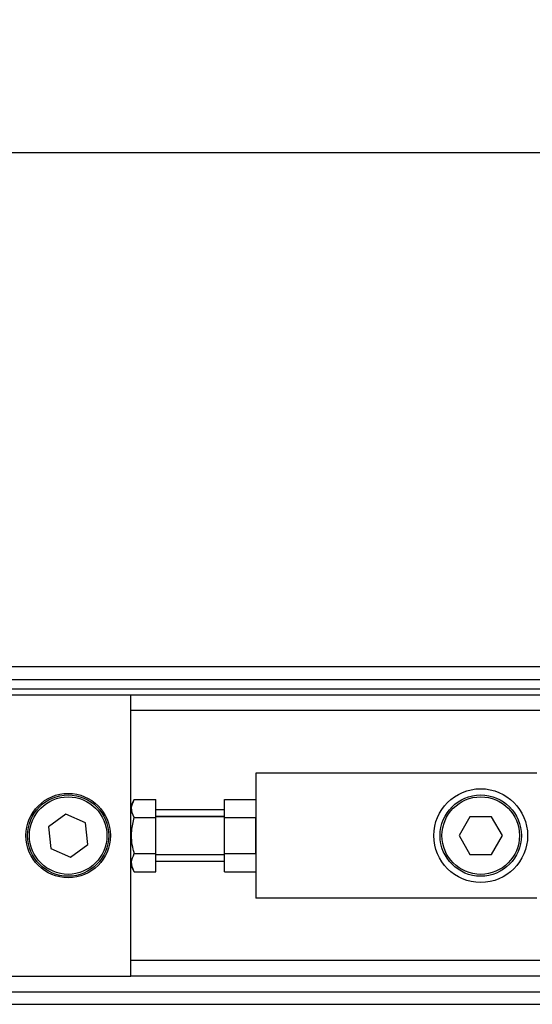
# Model space of a CAD drawing. Header units: millimetres. Extents: x 0 to 420, y 0 to 297.
# Tile 8 of 17: x 78 to 93, y 229 to 258. Entities that reach past the tile are written whole.
import ezdxf

# ---------------------------------------------------------------- set-up
doc = ezdxf.new("R2010")
doc.units = ezdxf.units.MM
doc.layers.add('QUOTE', color=174, linetype='Continuous')
doc.styles.add('SLDTEXTSTYLE3', font='TXT', dxfattribs={"width": 0.75})
doc.dimstyles.new('SLDDIMSTYLE0', dxfattribs={"dimtxt": 3, "dimasz": 3, "dimexe": 0, "dimexo": 0.0625, "dimgap": 0.75, "dimtad": 1, "dimlfac": 5.437476, "dimrnd": 1e-09, "dimzin": 12, "dimdsep": 46, "dimtxsty": 'SLDTEXTSTYLE3', "dimsah": 1, "dimcen": 0.09, "dimadec": 0, "dimazin": 3, "dimtfac": 1, "dimtdec": 3, "dimtofl": 0, "dimtmove": 0, "dimatfit": 3, "dimfxl": 0, "dimfrac": 2, "dimtolj": 1, "dimtzin": 12, "dimarcsym": 0})

# ---------------------------------------------------------------- blocks, each defined once
blk = doc.blocks.new('_D')
at = {"layer": 'QUOTE'}
for p, q in [((61.103, 235.824), (61.103, 255.917)), ((208.23, 235.824), (208.23, 255.917)), ((208.23, 253.917), (61.103, 253.917))]:
    blk.add_line(p, q, dxfattribs=at)
for points in [[(61.103, 253.917), (64.103, 253.417), (64.103, 254.417)], [(208.23, 253.917), (205.23, 254.417), (205.23, 253.417)]]:
    blk.add_solid(points, dxfattribs=at)
at = {"layer": 'QUOTE', "insert": (131.342, 257.785), "char_height": 3, "attachment_point": 1, "style": 'SLDTEXTSTYLE3'}
blk.add_mtext('800', dxfattribs=at)

msp = doc.modelspace()

# ---------------------------------------------------------------- linework, layer by layer
at = {"color": 7, "linetype": 'Continuous', "lineweight": 25}
for p, q in [((208.2301, 238.7893), (61.1031, 238.7893)), ((66.1605, 238.4215), (203.1726, 238.4215)), ((66.4364, 238.1457), (202.8968, 238.1457)), ((81.333, 237.9618), (66.7398, 237.9618)), ((81.333, 234.4193), (81.333, 237.9618)), ((188.0002, 237.9618), (81.333, 237.9618)), ((188.0002, 237.502), (81.333, 237.502)), ((93.2871, 235.6629), (85.0112, 235.6629)), ((85.0112, 235.6629), (85.0112, 231.9847)), ((81.4398, 234.8856), (81.333, 234.7007)), ((81.4398, 234.8856), (82.0687, 234.8856)), ((82.0687, 234.3547), (82.0687, 234.8856)), ((84.0917, 234.8856), (85.0112, 234.8856)), ((84.0917, 234.3547), (84.0917, 234.8856)), ((79.4258, 234.4572), (78.9113, 234.0815)), ((80.0084, 234.1996), (79.4258, 234.4572)), ((84.0917, 234.587), (82.0687, 234.587)), ((80.0766, 233.5662), (80.0084, 234.1996)), ((81.333, 233.8238), (81.333, 234.4193)), ((81.4398, 234.3547), (82.0687, 234.3547)), ((84.0917, 234.3877), (82.0687, 234.3877)), ((84.0917, 234.3755), (82.0687, 234.3755)), ((82.0687, 233.2929), (82.0687, 234.3547)), ((84.0917, 234.3547), (85.0112, 234.3547)), ((84.0917, 233.2929), (84.0917, 234.3547)), ((85.0112, 233.2929), (85.0112, 234.3547)), ((91.3134, 234.3755), (90.9948, 233.8238)), ((91.9505, 234.3755), (91.3134, 234.3755)), ((92.269, 233.8238), (91.9505, 234.3755)), ((78.9113, 234.0815), (78.9795, 233.448)), ((81.333, 233.2284), (81.333, 233.8238)), ((90.9948, 233.8238), (91.3134, 233.2721)), ((91.9505, 233.2721), (92.269, 233.8238)), ((78.9795, 233.448), (79.5621, 233.1904)), ((79.5621, 233.1904), (80.0766, 233.5662)), ((81.4398, 233.2929), (82.0687, 233.2929)), ((82.0687, 232.762), (82.0687, 233.2929)), ((84.0917, 233.2929), (85.0112, 233.2929)), ((84.0917, 232.762), (84.0917, 233.2929)), ((81.333, 229.6859), (81.333, 233.2284)), ((82.0687, 233.2721), (84.0917, 233.2721)), ((84.0917, 233.2599), (82.0687, 233.2599)), ((84.0917, 233.0606), (82.0687, 233.0606)), ((91.3134, 233.2721), (91.9505, 233.2721)), ((81.333, 232.9469), (81.4398, 232.762)), ((81.4398, 232.762), (82.0687, 232.762)), ((84.0917, 232.762), (85.0112, 232.762)), ((93.2871, 231.9847), (85.0112, 231.9847)), ((188.0002, 230.1456), (81.333, 230.1456)), ((66.7398, 229.6859), (81.333, 229.6859)), ((188.0002, 229.6859), (81.333, 229.6859)), ((66.1605, 229.2261), (203.1726, 229.2261)), ((61.1031, 228.8583), (208.2301, 228.8583))]:
    msp.add_line(p, q, dxfattribs=at)
for centre, radius in [((79.4939, 233.8238), 1.2414), ((91.6319, 233.8238), 1.3793), ((79.4939, 233.8238), 1.1954), ((79.4939, 233.8238), 1.1402), ((91.6319, 233.8238), 1.1954), ((91.6319, 233.8238), 1.1402)]:
    msp.add_circle(centre, radius, dxfattribs=at)
for points, knots in [([(81.4398, 234.3547), (81.3969, 234.4496), (81.3167, 234.627), (81.4007, 234.8035), (81.4398, 234.8856)], [0, 0, 0, 0, 0.5347163, 1, 1, 1, 1]), ([(81.4398, 233.2929), (81.4282, 233.3356), (81.3688, 233.553), (81.3332, 233.9189), (81.4081, 234.2252), (81.4398, 234.3547)], [0, 0, 0, 0, 0.1234652, 0.6294359, 1, 1, 1, 1]), ([(81.4398, 232.762), (81.3969, 232.8569), (81.3167, 233.0343), (81.4007, 233.2108), (81.4398, 233.2929)], [0, 0, 0, 0, 0.5347163, 1, 1, 1, 1])]:
    msp.add_open_spline(points, degree=3, knots=knots, dxfattribs=at)

# ---------------------------------------------------------------- dimensions: what is measured, and where the dimension line sits
at = {"layer": 'QUOTE'}
dim = msp.add_linear_dim(base=(61.1031, 253.9173), p1=(208.2301, 233.8238), p2=(61.1031, 233.8238), dimstyle='SLDDIMSTYLE0', dxfattribs=at)
dim.commit()
dim.dimension.update_dxf_attribs({"geometry": '_D', "text_midpoint": (134.6666, 253.9173), "dimtype": 160})

doc.saveas('drawing.dxf')
